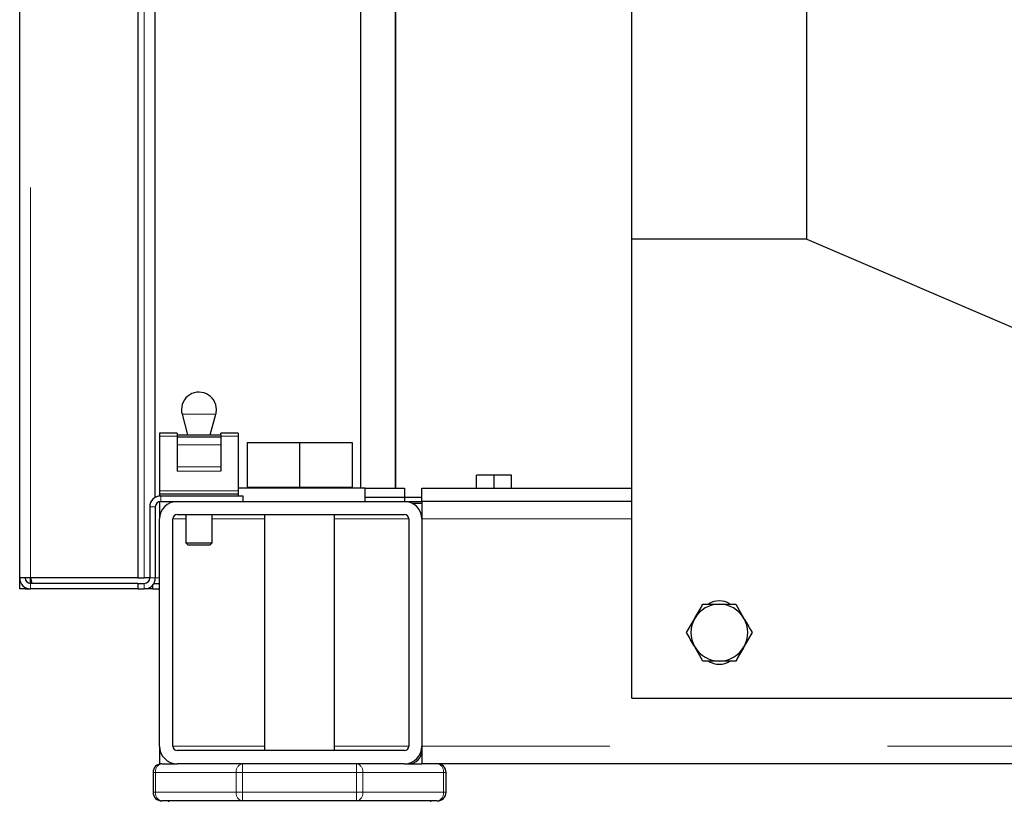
# Model space of a CAD drawing. Header units: millimetres. Extents: x 30 to 245, y 63 to 147.
# Tile 22 of 67: x 97.78 to 102.29, y 64.85 to 68.43. Entities that reach past the tile are written whole.
import ezdxf

# ---------------------------------------------------------------- set-up
doc = ezdxf.new("R2010")
doc.units = ezdxf.units.MM
doc.linetypes.add('PHANTOM', pattern=[12.7, 6.35, -1.27, 1.27, -1.27, 1.27, -1.27])

msp = doc.modelspace()

# ---------------------------------------------------------------- linework, layer by layer
at = {"color": 7, "linetype": 'Continuous', "lineweight": 25}
for p, q in [((97.7835, 65.8735), (97.7835, 93.0735)), ((98.3235, 92.5693), (98.3235, 65.8735)), ((98.4035, 66.2418), (98.4035, 92.4893)), ((99.3435, 66.2835), (99.3435, 74.3245)), ((99.5005, 74.2087), (99.5005, 66.2835)), ((99.5035, 66.2835), (99.5035, 74.2068)), ((101.3835, 67.4235), (101.3835, 73.3234)), ((100.5835, 67.4235), (100.5835, 70.4635)), ((101.3835, 67.4235), (100.5835, 67.4235)), ((100.5835, 65.3235), (100.5835, 67.4235)), ((101.3835, 67.4235), (104.1835, 66.2235)), ((98.5262, 66.6228), (98.5516, 66.528)), ((98.6554, 66.528), (98.6808, 66.6228)), ((98.5035, 66.5365), (98.4235, 66.5365)), ((98.4235, 66.5365), (98.4235, 66.5217)), ((98.4235, 66.5217), (98.4235, 66.2717)), ((98.5035, 66.5365), (98.5035, 66.528)), ((98.5035, 66.528), (98.7035, 66.528)), ((98.5035, 66.528), (98.5035, 66.5185)), ((98.5035, 66.5185), (98.7035, 66.5185)), ((98.5035, 66.5185), (98.5035, 66.4817)), ((98.7835, 66.5365), (98.7035, 66.5365)), ((98.7035, 66.528), (98.7035, 66.5365)), ((98.7035, 66.528), (98.7035, 66.5185)), ((98.7035, 66.5185), (98.7035, 66.4817)), ((98.7835, 66.5365), (98.7835, 66.5217)), ((98.7835, 66.5217), (98.7835, 66.2717)), ((98.5035, 66.4817), (98.5035, 66.3822)), ((98.7035, 66.4817), (98.7035, 66.3822)), ((98.8235, 66.4935), (98.8235, 66.2895)), ((98.8235, 66.4935), (99.0635, 66.4935)), ((99.0635, 66.4935), (99.0635, 66.2895)), ((99.0635, 66.4935), (99.3035, 66.4935)), ((99.3035, 66.4935), (99.3035, 66.2895)), ((98.5035, 66.3822), (98.5035, 66.3626)), ((98.7035, 66.3822), (98.7035, 66.3626)), ((99.8735, 66.2835), (99.8735, 66.3435)), ((99.9535, 66.3435), (99.8735, 66.3435)), ((99.9535, 66.2835), (99.9535, 66.3435)), ((100.0335, 66.3435), (99.9535, 66.3435)), ((100.0335, 66.2835), (100.0335, 66.3435)), ((98.4235, 66.2717), (98.4235, 66.2585)), ((98.4235, 66.2585), (98.4235, 66.2485)), ((98.4235, 66.2585), (98.7835, 66.2585)), ((98.4235, 66.2485), (98.4285, 66.2485)), ((98.4285, 66.2485), (98.8035, 66.2485)), ((99.3635, 66.2835), (98.7835, 66.2835)), ((98.7835, 66.2717), (98.7835, 66.2585)), ((98.7835, 66.2585), (98.7835, 66.2485)), ((98.8035, 66.2485), (98.8035, 66.2235)), ((98.8235, 66.2895), (98.8235, 66.2835)), ((98.8235, 66.2895), (98.9435, 66.2895)), ((98.9435, 66.2895), (99.0635, 66.2895)), ((99.0635, 66.2895), (99.1835, 66.2895)), ((99.1835, 66.2895), (99.3035, 66.2895)), ((99.3035, 66.2835), (99.3035, 66.2895)), ((99.3635, 66.2235), (99.3635, 66.2835)), ((99.3635, 66.2835), (99.5435, 66.2835)), ((99.5435, 66.2835), (99.5435, 66.2235)), ((99.6235, 66.2235), (99.6235, 66.2835)), ((99.6235, 66.2835), (100.5835, 66.2835)), ((98.4235, 66.223), (98.4235, 66.1435)), ((98.4285, 66.2235), (98.5035, 66.2235)), ((98.5035, 66.2235), (99.5435, 66.2235)), ((99.3635, 66.2435), (99.6235, 66.2435)), ((99.5435, 66.2235), (99.6235, 66.2235)), ((99.6235, 66.2135), (99.5822, 66.2135)), ((100.5835, 66.2235), (99.6235, 66.2235)), ((99.6235, 66.2235), (99.6235, 66.1435)), ((98.3785, 66.1985), (98.3785, 65.8735)), ((98.4035, 66.1985), (98.4035, 65.8735)), ((98.5035, 66.1635), (99.5435, 66.1635)), ((98.5435, 66.1635), (98.5435, 66.0335)), ((98.6635, 66.0335), (98.6635, 66.1635)), ((98.9035, 66.1635), (98.9035, 65.0835)), ((99.2235, 65.0835), (99.2235, 66.1635)), ((99.6235, 66.1635), (99.621, 66.1635)), ((98.4235, 65.1035), (98.4235, 66.1435)), ((98.4835, 65.1035), (98.4835, 66.1435)), ((99.5635, 66.1435), (99.5635, 65.1035)), ((99.6235, 66.1435), (99.6235, 65.1035)), ((98.5435, 66.0335), (98.5535, 66.0235)), ((98.5435, 66.0335), (98.5735, 66.0335)), ((98.5785, 66.0235), (98.5535, 66.0235)), ((98.5735, 66.0335), (98.6635, 66.0335)), ((98.6535, 66.0235), (98.5785, 66.0235)), ((98.6535, 66.0235), (98.6635, 66.0335)), ((97.8085, 65.8735), (97.7835, 65.8735)), ((97.7835, 65.8235), (97.7835, 65.8735)), ((97.8335, 65.8735), (97.8085, 65.8735)), ((98.3235, 65.8735), (97.8335, 65.8735)), ((97.8335, 65.8485), (97.8335, 65.8735)), ((98.3235, 65.8485), (97.8335, 65.8485)), ((98.3235, 65.8735), (98.3535, 65.8735)), ((98.3235, 65.8485), (98.3235, 65.8235)), ((98.3235, 65.8485), (98.3535, 65.8485)), ((98.3785, 65.8735), (98.3535, 65.8735)), ((98.3968, 65.8485), (98.4235, 65.8485)), ((97.8085, 65.8235), (97.7835, 65.8235)), ((97.8085, 65.8235), (97.8085, 65.8302)), ((97.8085, 65.8235), (97.8335, 65.8235)), ((98.3235, 65.8235), (97.8335, 65.8235)), ((98.3235, 65.8235), (98.3535, 65.8235)), ((98.391, 65.8235), (98.3535, 65.8235)), ((98.391, 65.8404), (98.391, 65.8235)), ((98.391, 65.8235), (98.4235, 65.8235)), ((101.0586, 65.7535), (101.0961, 65.6885)), ((100.8334, 65.6235), (100.8709, 65.6885)), ((101.1336, 65.6235), (101.0961, 65.5585)), ((100.9085, 65.4935), (100.8709, 65.5585)), ((100.5835, 65.3235), (104.1835, 65.3235)), ((98.4235, 65.1035), (98.4235, 65.0235)), ((99.5435, 65.0835), (98.5035, 65.0835)), ((99.6235, 65.1035), (99.6235, 65.0235)), ((98.4335, 65.0235), (98.4235, 65.0235)), ((98.4335, 65.0235), (98.5035, 65.0235)), ((99.5435, 65.0235), (98.5035, 65.0235)), ((99.5435, 65.0235), (99.6235, 65.0235)), ((123.3435, 65.0235), (99.6235, 65.0235)), ((98.3935, 64.9835), (98.3935, 64.8935)), ((99.7335, 64.8935), (99.7335, 64.9835)), ((98.8026, 64.8535), (98.4335, 64.8535)), ((98.4635, 64.8535), (98.4635, 64.85)), ((99.3245, 64.8535), (98.8026, 64.8535)), ((99.6935, 64.8535), (99.3245, 64.8535)), ((99.6635, 64.85), (99.6635, 64.8535))]:
    msp.add_line(p, q, dxfattribs=at)
at = {"color": 8, "linetype": 'PHANTOM', "lineweight": 18}
for p, q in [((97.8335, 93.0593), (97.8335, 65.8735)), ((98.3535, 65.8735), (98.3535, 92.4893)), ((98.5649, 66.6228), (98.5262, 66.6228)), ((98.6808, 66.6228), (98.5649, 66.6228)), ((98.4235, 66.5217), (98.5035, 66.5217)), ((98.7035, 66.5217), (98.7835, 66.5217)), ((98.5035, 66.4817), (98.7035, 66.4817)), ((98.5035, 66.3822), (98.7035, 66.3822)), ((98.5035, 66.3626), (98.7035, 66.3626)), ((98.4235, 66.2717), (98.7835, 66.2717)), ((98.4285, 66.2235), (98.4285, 66.2485)), ((98.4035, 66.1985), (98.3785, 66.1985)), ((98.5435, 66.1435), (98.4835, 66.1435)), ((98.9035, 66.1435), (98.6635, 66.1435)), ((99.5635, 66.1435), (99.2235, 66.1435)), ((100.5835, 66.1435), (99.6235, 66.1435)), ((97.8335, 65.8485), (97.8335, 65.8235)), ((98.3535, 65.8485), (98.3535, 65.8235)), ((98.3785, 65.8735), (98.4035, 65.8735)), ((98.4235, 65.8735), (98.4035, 65.8735)), ((98.9035, 65.1035), (98.4835, 65.1035)), ((99.5635, 65.1035), (99.2235, 65.1035)), ((123.3435, 65.1035), (99.6235, 65.1035)), ((98.8026, 64.9835), (98.8026, 65.0235)), ((99.3245, 65.0235), (99.3245, 64.9835)), ((98.4052, 64.9835), (98.3935, 64.9835)), ((98.4052, 64.8935), (98.4052, 64.9835)), ((98.4052, 64.9835), (98.7743, 64.9835)), ((98.7743, 64.9835), (98.7743, 64.8935)), ((98.8026, 64.9835), (98.7743, 64.9835)), ((98.8026, 64.8935), (98.8026, 64.9835)), ((98.8026, 64.9835), (99.3245, 64.9835)), ((99.3245, 64.9835), (99.3245, 64.8935)), ((99.3528, 64.9835), (99.3245, 64.9835)), ((99.3528, 64.8935), (99.3528, 64.9835)), ((99.3528, 64.9835), (99.7218, 64.9835)), ((99.7218, 64.9835), (99.7218, 64.8935)), ((99.7335, 64.9835), (99.7218, 64.9835)), ((98.4052, 64.8935), (98.3935, 64.8935)), ((98.4052, 64.8935), (98.7743, 64.8935)), ((98.8026, 64.8935), (98.7743, 64.8935)), ((98.8026, 64.8935), (99.3245, 64.8935)), ((98.8026, 64.8535), (98.8026, 64.8935)), ((99.3528, 64.8935), (99.3245, 64.8935)), ((99.3245, 64.8935), (99.3245, 64.8535)), ((99.3528, 64.8935), (99.7218, 64.8935)), ((99.7335, 64.8935), (99.7218, 64.8935))]:
    msp.add_line(p, q, dxfattribs=at)
at = {"color": 7, "linetype": 'Continuous', "lineweight": 25}
for centre, radius, start, end in [((98.6035, 66.6435), 0.08, 0, 195), ((98.6035, 66.6435), 0.08, 345, 0), ((98.4285, 66.1985), 0.05, 90, 180), ((98.4285, 66.1985), 0.025, 90, 180), ((98.5035, 66.1435), 0.08, 90, 180), ((99.5435, 66.1435), 0.08, 0, 90), ((98.5035, 66.1435), 0.02, 90, 180), ((99.5435, 66.1435), 0.02, 0, 90), ((97.8335, 65.8735), 0.05, 180, 270), ((97.8335, 65.8735), 0.025, 180, 270), ((98.3535, 65.8735), 0.025, 270, 0), ((98.3535, 65.8735), 0.05, 270, 0), ((100.9835, 65.6235), 0.13, 90, 150), ((100.9835, 65.6735), 0.095, 59.1662, 121.1996), ((100.9835, 65.6235), 0.13, 30, 90), ((100.9835, 65.6235), 0.13, 150, 210), ((100.9835, 65.6235), 0.13, 330, 30), ((100.9835, 65.6235), 0.13, 210, 270), ((100.9835, 65.6235), 0.13, 270, 330), ((100.9835, 65.5735), 0.095, 239.1662, 301.1996), ((98.5035, 65.1035), 0.08, 180, 270), ((98.5035, 65.1035), 0.02, 180, 270), ((99.5435, 65.1035), 0.02, 270, 0), ((99.5435, 65.1035), 0.08, 270, 0), ((99.5635, 65.0835), 0.06, 270, 0), ((98.4335, 64.9835), 0.04, 90, 180), ((99.6935, 64.9835), 0.04, 0, 90), ((98.4335, 64.8935), 0.04, 180, 270), ((99.6935, 64.8935), 0.04, 270, 360)]:
    msp.add_arc(centre, radius, start, end, dxfattribs=at)
at = {"color": 8, "linetype": 'PHANTOM', "lineweight": 18}
for centre, start, end in [((98.4406, 64.9885), 101.4205, 188.0498), ((98.8096, 64.9885), 101.4231, 188.0495), ((99.3174, 64.9885), 351.9505, 78.5769), ((99.6864, 64.9885), 351.9502, 78.5795), ((98.4406, 64.8885), 171.949, 258.5807), ((98.8096, 64.8885), 171.9493, 258.5781), ((99.3174, 64.8885), 281.4219, 8.0507), ((99.6864, 64.8885), 281.4193, 8.051)]:
    msp.add_arc(centre, 0.0357, start, end, dxfattribs=at)
at = {"color": 7, "linetype": 'Continuous', "lineweight": 25}
for points, knots in [([(97.8335, 65.8735), (97.8341, 65.8667), (97.8349, 65.8579), (97.8356, 65.851), (97.8358, 65.8493)], [0, 0, 0, 0, 0.764621, 1, 1, 1, 1]), ([(97.8335, 65.8735), (97.8341, 65.8702), (97.8353, 65.8636), (97.837, 65.8554), (97.8388, 65.8496), (97.84, 65.8488), (97.8406, 65.8485)], [0, 0, 0, 0, 0.25, 0.500003, 0.750011, 1, 1, 1, 1]), ([(100.8709, 65.6885), (100.8718, 65.69), (100.8845, 65.712), (100.8969, 65.7335), (100.9085, 65.7535)], [0, 0, 0, 0, 0.070214, 1, 1, 1, 1]), ([(100.9085, 65.7535), (100.9134, 65.7535), (100.9378, 65.7535), (100.9632, 65.7535), (100.9835, 65.7535)], [0, 0, 0, 0, 0.2012151, 1, 1, 1, 1]), ([(100.9835, 65.7535), (100.9892, 65.7535), (101.0146, 65.7535), (101.0394, 65.7535), (101.0586, 65.7535)], [0, 0, 0, 0, 0.224164, 1, 1, 1, 1]), ([(101.0961, 65.6885), (101.097, 65.6869), (101.1097, 65.665), (101.1221, 65.6435), (101.1336, 65.6235)], [0, 0, 0, 0, 0.0702131, 1, 1, 1, 1]), ([(100.8709, 65.5585), (100.87, 65.56), (100.8574, 65.582), (100.8449, 65.6035), (100.8334, 65.6235)], [0, 0, 0, 0, 0.0702131, 1, 1, 1, 1]), ([(101.0961, 65.5585), (101.0952, 65.5569), (101.0825, 65.535), (101.0701, 65.5135), (101.0586, 65.4935)], [0, 0, 0, 0, 0.070217, 1, 1, 1, 1]), ([(100.9835, 65.4935), (100.9632, 65.4935), (100.9378, 65.4935), (100.9134, 65.4935), (100.9085, 65.4935)], [0, 0, 0, 0, 0.7987849, 1, 1, 1, 1]), ([(101.0586, 65.4935), (101.0394, 65.4935), (101.0146, 65.4935), (100.9892, 65.4935), (100.9835, 65.4935)], [0, 0, 0, 0, 0.775836, 1, 1, 1, 1])]:
    msp.add_open_spline(points, degree=3, knots=knots, dxfattribs=at)

doc.saveas('drawing.dxf')
